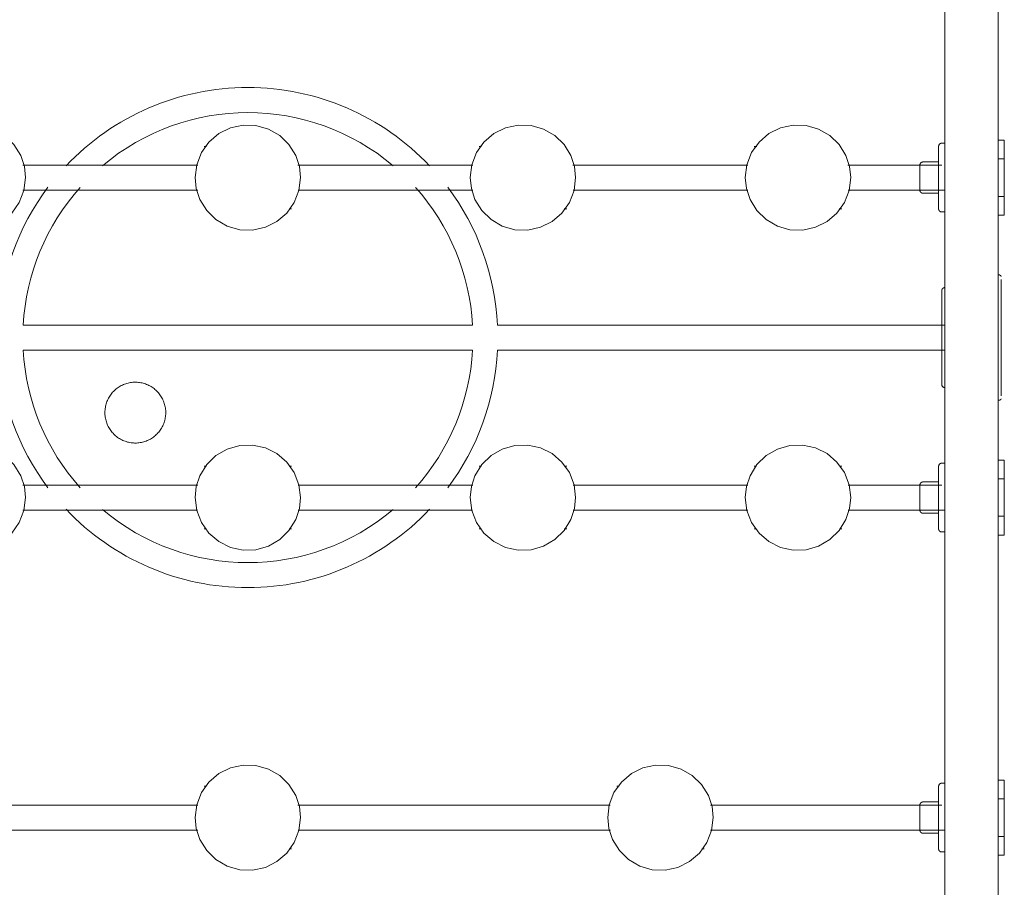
# Model space of a CAD drawing. Header units: inches. Extents: x -1 to 4727, y -3 to 1727.
# Tile 80 of 163: x 2728 to 2748, y 1392 to 1409. Entities that reach past the tile are written whole.
import ezdxf

# ---------------------------------------------------------------- set-up
doc = ezdxf.new("R2010")
doc.units = ezdxf.units.IN
doc.header["$LTSCALE"] = 42
doc.header["$MEASUREMENT"] = 0
doc.layers.get('0').update_dxf_attribs({"linetype": 'CONTINUOUS'})
doc.layers.add('I-FURN', color=8, linetype='CONTINUOUS')

# ---------------------------------------------------------------- blocks, each defined once
blk = doc.blocks.new('Game - Foosball Table - Default-3751008-FURNITURE PLAN - FLOOR 09 - EAST')
at = {"lineweight": 9}
for p, q in [((25.022, 15), (-25.022, 15)), ((-3.949, 15.125), (-3.574, 15.125)), ((-3.949, 15.125), (-3.949, 15)), ((-3.574, 15.125), (-2.824, 15.125)), ((-3.574, 15.125), (-3.574, 15)), ((-2.824, 15.125), (-2.449, 15.125)), ((-2.824, 15), (-2.824, 15.125)), ((-2.449, 15.125), (-2.449, 15)), ((0, 15.062), (-1.164, 15.062)), ((-1.164, 15.062), (0, 15.062)), ((0, 15.062), (1.164, 15.062)), ((1.164, 15.062), (0, 15.062)), ((2.449, 15.125), (2.824, 15.125)), ((2.449, 15.125), (2.449, 15)), ((2.824, 15.125), (3.574, 15.125)), ((2.824, 15.125), (2.824, 15)), ((3.574, 15.125), (3.949, 15.125)), ((3.574, 15), (3.574, 15.125)), ((3.949, 15.125), (3.949, 15)), ((8.848, 15.125), (9.223, 15.125)), ((8.848, 15.125), (8.848, 15)), ((9.223, 15.125), (9.973, 15.125)), ((9.223, 15.125), (9.223, 15)), ((9.973, 15.125), (10.348, 15.125)), ((9.973, 15), (9.973, 15.125)), ((10.348, 15.125), (10.348, 15)), ((-24.937, 13.937), (24.937, 13.937)), ((-3.887, 13.937), (-3.887, 13.875)), ((-3.512, 13.813), (-3.512, 13.5)), ((-3.199, 13.813), (-3.47, 13.813)), ((-3.449, 13.875), (-3.449, 12)), ((-2.929, 13.813), (-3.199, 13.813)), ((-2.949, 12.003), (-2.949, 13.937)), ((-2.887, 13.5), (-2.887, 13.813)), ((-2.512, 13.875), (-2.512, 13.937)), ((-0.25, 4.994), (-0.25, 13.923)), ((-0.25, 13.923), (-0.25, 4.994)), ((0.25, 13.923), (0.25, 4.994)), ((0.25, 4.994), (0.25, 13.923)), ((2.512, 13.937), (2.512, 13.875)), ((2.887, 13.813), (2.887, 13.5)), ((3.199, 13.813), (2.929, 13.813)), ((2.949, 13.875), (2.949, 12.005)), ((3.47, 13.813), (3.199, 13.813)), ((3.449, 12.003), (3.449, 13.937)), ((3.512, 13.5), (3.512, 13.813)), ((3.887, 13.875), (3.887, 13.937)), ((8.911, 13.937), (8.911, 13.875)), ((9.286, 13.813), (9.286, 13.5)), ((9.598, 13.813), (9.328, 13.813)), ((9.348, 13.875), (9.348, 9.25)), ((9.869, 13.813), (9.598, 13.813)), ((9.848, 9.253), (9.848, 13.937)), ((9.911, 13.5), (9.911, 13.813)), ((10.286, 13.875), (10.286, 13.937)), ((-3.794, 11.875), (-3.794, 11.875)), ((-2.605, 11.875), (-2.605, 11.875)), ((-2.574, 11.825), (-2.574, 11.875)), ((2.574, 11.875), (2.574, 11.827)), ((2.613, 11.875), (2.613, 11.875)), ((3.792, 11.875), (3.792, 11.875)), ((3.824, 11.827), (3.824, 11.875)), ((-3.824, 10.175), (-3.824, 10.125)), ((-3.794, 10.125), (-3.794, 10.125)), ((-2.605, 10.125), (-2.605, 10.125)), ((2.574, 10.173), (2.574, 10.125)), ((2.607, 10.125), (2.607, 10.125)), ((3.786, 10.125), (3.786, 10.125)), ((3.824, 10.125), (3.824, 10.173)), ((-3.449, 9.997), (-3.449, 6.5)), ((-2.949, 6.503), (-2.949, 10)), ((2.949, 9.997), (2.949, 6.505)), ((3.449, 6.503), (3.449, 9.995)), ((9.004, 9.125), (9.004, 9.125)), ((10.193, 9.125), (10.193, 9.125)), ((10.223, 9.075), (10.223, 9.125)), ((8.973, 7.425), (8.973, 7.375)), ((9.004, 7.375), (9.004, 7.375)), ((10.192, 7.375), (10.192, 7.375)), ((9.348, 7.247), (9.348, 1)), ((9.848, 1.003), (9.848, 7.25)), ((-3.794, 6.375), (-3.794, 6.375)), ((-2.605, 6.375), (-2.605, 6.375)), ((-2.574, 6.325), (-2.574, 6.375)), ((2.574, 6.375), (2.574, 6.327)), ((2.613, 6.375), (2.613, 6.375)), ((3.792, 6.375), (3.792, 6.375)), ((3.824, 6.327), (3.824, 6.375)), ((-3.824, 4.675), (-3.824, 4.625)), ((-3.794, 4.625), (-3.794, 4.625)), ((-2.605, 4.625), (-2.605, 4.625)), ((2.574, 4.673), (2.574, 4.625)), ((2.607, 4.625), (2.607, 4.625)), ((3.786, 4.625), (3.786, 4.625)), ((3.824, 4.625), (3.824, 4.673)), ((-3.449, 4.497), (-3.449, 1)), ((-2.949, 1.003), (-2.949, 4.5)), ((-0.25, -4.493), (-0.25, 4.493)), ((-0.25, 4.493), (-0.25, -4.493)), ((0.25, 4.493), (0.25, -4.493)), ((0.25, -4.493), (0.25, 4.493)), ((2.949, 4.497), (2.949, 1.005)), ((3.449, 1.003), (3.449, 4.495)), ((-3.794, 0.875), (-3.794, 0.875)), ((-2.605, 0.875), (-2.605, 0.875)), ((-2.574, 0.825), (-2.574, 0.875)), ((2.574, 0.875), (2.574, 0.827)), ((2.613, 0.875), (2.613, 0.875)), ((3.792, 0.875), (3.792, 0.875)), ((3.824, 0.827), (3.824, 0.875)), ((9.004, 0.875), (9.004, 0.875)), ((10.193, 0.875), (10.193, 0.875)), ((10.223, 0.825), (10.223, 0.875)), ((-3.824, -0.825), (-3.824, -0.875)), ((-3.794, -0.875), (-3.794, -0.875)), ((-2.605, -0.875), (-2.605, -0.875)), ((2.574, -0.827), (2.574, -0.875)), ((2.607, -0.875), (2.607, -0.875)), ((3.786, -0.875), (3.786, -0.875)), ((3.824, -0.875), (3.824, -0.827)), ((8.973, -0.825), (8.973, -0.875)), ((9.004, -0.875), (9.004, -0.875)), ((10.192, -0.875), (10.192, -0.875)), ((-3.449, -1.003), (-3.449, -4.5)), ((-2.949, -4.497), (-2.949, -1)), ((2.949, -1.003), (2.949, -4.5)), ((3.449, -4.497), (3.449, -1.005)), ((9.348, -1.003), (9.348, -7.245)), ((9.848, -7.247), (9.848, -1))]:
    blk.add_line(p, q, dxfattribs=at)
at = {"lineweight": 9, "flags": 128}
for points in [[(-1.25, 15), (-1.251, 15.002), (-1.251, 15.004), (-1.252, 15.005), (-1.252, 15.007), (-1.253, 15.009), (-1.253, 15.011), (-1.253, 15.013), (-1.253, 15.015), (-1.254, 15.017), (-1.254, 15.019), (-1.253, 15.021), (-1.253, 15.023), (-1.253, 15.024), (-1.253, 15.026), (-1.252, 15.028), (-1.252, 15.03), (-1.252, 15.032), (-1.251, 15.034), (-1.25, 15.036), (-1.25, 15.037), (-1.249, 15.039), (-1.248, 15.041), (-1.247, 15.042), (-1.246, 15.044), (-1.245, 15.046), (-1.244, 15.047), (-1.243, 15.049), (-1.241, 15.05), (-1.24, 15.052), (-1.239, 15.053), (-1.237, 15.054), (-1.236, 15.055), (-1.234, 15.057), (-1.233, 15.058), (-1.231, 15.059), (-1.229, 15.06), (-1.228, 15.061), (-1.226, 15.062), (-1.224, 15.062), (-1.224, 15.062)], [(1.224, 15.062), (1.226, 15.062), (1.227, 15.061), (1.229, 15.06), (1.231, 15.059), (1.232, 15.058), (1.234, 15.057), (1.235, 15.056), (1.237, 15.055), (1.238, 15.053), (1.24, 15.052), (1.241, 15.051), (1.242, 15.049), (1.243, 15.048), (1.245, 15.046), (1.246, 15.045), (1.247, 15.043), (1.248, 15.041), (1.249, 15.04), (1.249, 15.038), (1.25, 15.036), (1.251, 15.034), (1.251, 15.032), (1.252, 15.031), (1.252, 15.029), (1.253, 15.027), (1.253, 15.025), (1.253, 15.023), (1.253, 15.021), (1.254, 15.019), (1.254, 15.017), (1.253, 15.015), (1.253, 15.013), (1.253, 15.012), (1.253, 15.01), (1.252, 15.008), (1.252, 15.006), (1.251, 15.004), (1.251, 15.002), (1.25, 15), (1.25, 15)], [(-3.824, 13.813), (-3.827, 13.813), (-3.829, 13.813), (-3.832, 13.813), (-3.834, 13.813), (-3.837, 13.814), (-3.839, 13.814), (-3.842, 13.815), (-3.844, 13.816), (-3.846, 13.817), (-3.849, 13.817), (-3.851, 13.818), (-3.853, 13.82), (-3.855, 13.821), (-3.858, 13.822), (-3.86, 13.823), (-3.862, 13.825), (-3.864, 13.826), (-3.866, 13.828), (-3.867, 13.83), (-3.869, 13.831), (-3.871, 13.833), (-3.873, 13.835), (-3.874, 13.837), (-3.876, 13.839), (-3.877, 13.841), (-3.878, 13.843), (-3.88, 13.846), (-3.881, 13.848), (-3.882, 13.85), (-3.883, 13.852), (-3.884, 13.855), (-3.884, 13.857), (-3.885, 13.859), (-3.886, 13.862), (-3.886, 13.864), (-3.886, 13.867), (-3.887, 13.869), (-3.887, 13.872), (-3.887, 13.874), (-3.887, 13.875)], [(-3.466, 13.813), (-3.488, 13.813), (-3.51, 13.813), (-3.531, 13.813), (-3.552, 13.813), (-3.573, 13.813), (-3.592, 13.813), (-3.612, 13.813), (-3.63, 13.813), (-3.648, 13.813), (-3.665, 13.813), (-3.681, 13.813), (-3.697, 13.813), (-3.711, 13.813), (-3.725, 13.813), (-3.738, 13.813), (-3.751, 13.813), (-3.762, 13.813), (-3.772, 13.813), (-3.782, 13.813), (-3.791, 13.813), (-3.798, 13.813), (-3.805, 13.813), (-3.811, 13.813), (-3.815, 13.813), (-3.819, 13.813), (-3.822, 13.813), (-3.824, 13.813), (-3.824, 13.813)], [(-3.824, 13.813), (-3.824, 13.813), (-3.822, 13.813), (-3.82, 13.813), (-3.816, 13.813), (-3.812, 13.813), (-3.806, 13.813), (-3.8, 13.813), (-3.793, 13.813), (-3.784, 13.813), (-3.775, 13.813), (-3.765, 13.813), (-3.754, 13.813), (-3.742, 13.813), (-3.729, 13.813), (-3.715, 13.813), (-3.701, 13.813), (-3.685, 13.813), (-3.669, 13.813), (-3.652, 13.813), (-3.635, 13.813), (-3.617, 13.813), (-3.598, 13.813), (-3.578, 13.813), (-3.558, 13.813), (-3.537, 13.813), (-3.516, 13.813), (-3.494, 13.813), (-3.472, 13.813), (-3.449, 13.813), (-3.426, 13.813), (-3.402, 13.813), (-3.379, 13.813), (-3.355, 13.813), (-3.33, 13.813), (-3.306, 13.813), (-3.281, 13.813), (-3.256, 13.813), (-3.231, 13.813), (-3.206, 13.813), (-3.199, 13.813)], [(-3.199, 13.813), (-3.174, 13.813), (-3.149, 13.813), (-3.125, 13.813), (-3.1, 13.813), (-3.075, 13.813), (-3.051, 13.813), (-3.027, 13.813), (-3.003, 13.813), (-2.979, 13.813), (-2.956, 13.813), (-2.933, 13.813), (-2.911, 13.813), (-2.889, 13.813), (-2.867, 13.813), (-2.847, 13.813), (-2.826, 13.813), (-2.806, 13.813), (-2.787, 13.813), (-2.769, 13.813), (-2.751, 13.813), (-2.734, 13.813), (-2.718, 13.813), (-2.702, 13.813), (-2.687, 13.813), (-2.673, 13.813), (-2.66, 13.813), (-2.648, 13.813), (-2.637, 13.813), (-2.626, 13.813), (-2.617, 13.813), (-2.608, 13.813), (-2.601, 13.813), (-2.594, 13.813), (-2.588, 13.813), (-2.583, 13.813), (-2.58, 13.813), (-2.577, 13.813), (-2.575, 13.813), (-2.574, 13.813)], [(-2.574, 13.813), (-2.575, 13.813), (-2.576, 13.813), (-2.579, 13.813), (-2.582, 13.813), (-2.587, 13.813), (-2.592, 13.813), (-2.599, 13.813), (-2.606, 13.813), (-2.614, 13.813), (-2.624, 13.813), (-2.634, 13.813), (-2.645, 13.813), (-2.657, 13.813), (-2.67, 13.813), (-2.684, 13.813), (-2.698, 13.813), (-2.713, 13.813), (-2.73, 13.813), (-2.746, 13.813), (-2.764, 13.813), (-2.782, 13.813), (-2.801, 13.813), (-2.821, 13.813), (-2.841, 13.813), (-2.862, 13.813), (-2.883, 13.813), (-2.905, 13.813), (-2.927, 13.813)], [(-2.512, 13.875), (-2.512, 13.873), (-2.512, 13.87), (-2.512, 13.868), (-2.513, 13.865), (-2.513, 13.863), (-2.514, 13.86), (-2.514, 13.858), (-2.515, 13.855), (-2.516, 13.853), (-2.517, 13.851), (-2.518, 13.848), (-2.519, 13.846), (-2.52, 13.844), (-2.521, 13.842), (-2.523, 13.84), (-2.524, 13.838), (-2.526, 13.836), (-2.527, 13.834), (-2.529, 13.832), (-2.531, 13.83), (-2.533, 13.828), (-2.535, 13.827), (-2.537, 13.825), (-2.539, 13.824), (-2.541, 13.822), (-2.543, 13.821), (-2.545, 13.82), (-2.547, 13.819), (-2.549, 13.818), (-2.552, 13.817), (-2.554, 13.816), (-2.556, 13.815), (-2.559, 13.814), (-2.561, 13.814), (-2.564, 13.813), (-2.566, 13.813), (-2.569, 13.813), (-2.571, 13.813), (-2.574, 13.813), (-2.574, 13.813)], [(-0.938, 13.875), (-0.94, 13.875), (-0.942, 13.875), (-0.945, 13.875), (-0.947, 13.876), (-0.95, 13.876), (-0.952, 13.877), (-0.955, 13.877), (-0.957, 13.878), (-0.96, 13.879), (-0.962, 13.88), (-0.964, 13.881), (-0.966, 13.882), (-0.969, 13.883), (-0.971, 13.885), (-0.973, 13.886), (-0.975, 13.887), (-0.977, 13.889), (-0.979, 13.891), (-0.981, 13.892), (-0.982, 13.894), (-0.984, 13.896), (-0.986, 13.898), (-0.987, 13.9), (-0.989, 13.902), (-0.99, 13.904), (-0.991, 13.906), (-0.993, 13.908), (-0.994, 13.91), (-0.995, 13.913), (-0.996, 13.915), (-0.997, 13.917), (-0.997, 13.92), (-0.998, 13.922), (-0.999, 13.924), (-0.999, 13.927), (-0.999, 13.929), (-1, 13.932), (-1, 13.934), (-1, 13.937), (-1, 13.937)], [(-0.938, 13.875), (-0.937, 13.875), (-0.935, 13.875), (-0.931, 13.875), (-0.926, 13.875), (-0.919, 13.875), (-0.911, 13.875), (-0.901, 13.875), (-0.89, 13.875), (-0.877, 13.875), (-0.863, 13.875), (-0.848, 13.875), (-0.832, 13.875), (-0.814, 13.875), (-0.794, 13.875), (-0.774, 13.875), (-0.752, 13.875), (-0.729, 13.875), (-0.705, 13.875), (-0.68, 13.875), (-0.653, 13.875), (-0.626, 13.875), (-0.597, 13.875), (-0.568, 13.875), (-0.538, 13.875), (-0.507, 13.875), (-0.475, 13.875), (-0.442, 13.875), (-0.408, 13.875), (-0.374, 13.875), (-0.34, 13.875), (-0.304, 13.875), (-0.269, 13.875), (-0.233, 13.875), (-0.196, 13.875), (-0.159, 13.875), (-0.122, 13.875), (-0.085, 13.875), (-0.048, 13.875), (-0.01, 13.875), (0, 13.875)], [(0, 13.875), (-0.037, 13.875), (-0.075, 13.875), (-0.112, 13.875), (-0.149, 13.875), (-0.186, 13.875), (-0.223, 13.875), (-0.259, 13.875), (-0.295, 13.875), (-0.33, 13.875), (-0.365, 13.875), (-0.399, 13.875), (-0.433, 13.875), (-0.466, 13.875), (-0.498, 13.875), (-0.529, 13.875), (-0.56, 13.875), (-0.589, 13.875), (-0.618, 13.875), (-0.646, 13.875), (-0.673, 13.875), (-0.698, 13.875), (-0.723, 13.875), (-0.746, 13.875), (-0.768, 13.875), (-0.789, 13.875), (-0.809, 13.875), (-0.827, 13.875), (-0.844, 13.875), (-0.86, 13.875), (-0.874, 13.875), (-0.887, 13.875), (-0.898, 13.875), (-0.908, 13.875), (-0.917, 13.875), (-0.924, 13.875), (-0.929, 13.875), (-0.934, 13.875), (-0.936, 13.875), (-0.937, 13.875)], [(0, 13.875), (0.037, 13.875), (0.075, 13.875), (0.112, 13.875), (0.149, 13.875), (0.186, 13.875), (0.223, 13.875), (0.259, 13.875), (0.295, 13.875), (0.33, 13.875), (0.365, 13.875), (0.399, 13.875), (0.433, 13.875), (0.466, 13.875), (0.498, 13.875), (0.529, 13.875), (0.56, 13.875), (0.589, 13.875), (0.618, 13.875), (0.646, 13.875), (0.673, 13.875), (0.698, 13.875), (0.723, 13.875), (0.746, 13.875), (0.768, 13.875), (0.789, 13.875), (0.809, 13.875), (0.827, 13.875), (0.844, 13.875), (0.86, 13.875), (0.874, 13.875), (0.887, 13.875), (0.898, 13.875), (0.908, 13.875), (0.917, 13.875), (0.924, 13.875), (0.929, 13.875), (0.934, 13.875), (0.936, 13.875), (0.937, 13.875)], [(0.937, 13.875), (0.937, 13.875), (0.935, 13.875), (0.931, 13.875), (0.926, 13.875), (0.919, 13.875), (0.911, 13.875), (0.901, 13.875), (0.89, 13.875), (0.877, 13.875), (0.863, 13.875), (0.848, 13.875), (0.832, 13.875), (0.814, 13.875), (0.794, 13.875), (0.774, 13.875), (0.752, 13.875), (0.729, 13.875), (0.705, 13.875), (0.68, 13.875), (0.653, 13.875), (0.626, 13.875), (0.597, 13.875), (0.568, 13.875), (0.538, 13.875), (0.507, 13.875), (0.475, 13.875), (0.442, 13.875), (0.408, 13.875), (0.374, 13.875), (0.34, 13.875), (0.304, 13.875), (0.269, 13.875), (0.233, 13.875), (0.196, 13.875), (0.159, 13.875), (0.122, 13.875), (0.085, 13.875), (0.048, 13.875), (0.01, 13.875), (0, 13.875)], [(1, 13.937), (1, 13.935), (1, 13.933), (1, 13.93), (0.999, 13.928), (0.999, 13.925), (0.998, 13.923), (0.998, 13.92), (0.997, 13.918), (0.996, 13.915), (0.995, 13.913), (0.994, 13.911), (0.993, 13.909), (0.992, 13.906), (0.99, 13.904), (0.989, 13.902), (0.988, 13.9), (0.986, 13.898), (0.984, 13.896), (0.983, 13.894), (0.981, 13.893), (0.979, 13.891), (0.977, 13.889), (0.975, 13.888), (0.973, 13.886), (0.971, 13.885), (0.969, 13.884), (0.967, 13.882), (0.965, 13.881), (0.962, 13.88), (0.96, 13.879), (0.958, 13.878), (0.955, 13.878), (0.953, 13.877), (0.951, 13.876), (0.948, 13.876), (0.946, 13.876), (0.943, 13.875), (0.941, 13.875), (0.938, 13.875), (0.937, 13.875)], [(2.574, 13.813), (2.572, 13.813), (2.569, 13.813), (2.567, 13.813), (2.564, 13.813), (2.562, 13.814), (2.56, 13.814), (2.557, 13.815), (2.555, 13.816), (2.552, 13.817), (2.55, 13.817), (2.548, 13.818), (2.546, 13.82), (2.543, 13.821), (2.541, 13.822), (2.539, 13.823), (2.537, 13.825), (2.535, 13.826), (2.533, 13.828), (2.531, 13.83), (2.53, 13.831), (2.528, 13.833), (2.526, 13.835), (2.525, 13.837), (2.523, 13.839), (2.522, 13.841), (2.521, 13.843), (2.519, 13.846), (2.518, 13.848), (2.517, 13.85), (2.516, 13.852), (2.515, 13.855), (2.515, 13.857), (2.514, 13.859), (2.513, 13.862), (2.513, 13.864), (2.512, 13.867), (2.512, 13.869), (2.512, 13.872), (2.512, 13.874), (2.512, 13.875)], [(2.933, 13.813), (2.911, 13.813), (2.889, 13.813), (2.867, 13.813), (2.847, 13.813), (2.826, 13.813), (2.806, 13.813), (2.787, 13.813), (2.769, 13.813), (2.751, 13.813), (2.734, 13.813), (2.718, 13.813), (2.702, 13.813), (2.687, 13.813), (2.673, 13.813), (2.66, 13.813), (2.648, 13.813), (2.637, 13.813), (2.626, 13.813), (2.617, 13.813), (2.608, 13.813), (2.601, 13.813), (2.594, 13.813), (2.588, 13.813), (2.583, 13.813), (2.58, 13.813), (2.577, 13.813), (2.575, 13.813), (2.574, 13.813)], [(2.574, 13.813), (2.575, 13.813), (2.576, 13.813), (2.579, 13.813), (2.582, 13.813), (2.587, 13.813), (2.592, 13.813), (2.599, 13.813), (2.606, 13.813), (2.614, 13.813), (2.624, 13.813), (2.634, 13.813), (2.645, 13.813), (2.657, 13.813), (2.67, 13.813), (2.684, 13.813), (2.698, 13.813), (2.713, 13.813), (2.73, 13.813), (2.746, 13.813), (2.764, 13.813), (2.782, 13.813), (2.801, 13.813), (2.821, 13.813), (2.841, 13.813), (2.862, 13.813), (2.883, 13.813), (2.905, 13.813), (2.927, 13.813), (2.95, 13.813), (2.973, 13.813), (2.996, 13.813), (3.02, 13.813), (3.044, 13.813), (3.069, 13.813), (3.093, 13.813), (3.118, 13.813), (3.143, 13.813), (3.168, 13.813), (3.193, 13.813), (3.199, 13.813)], [(3.199, 13.813), (3.224, 13.813), (3.249, 13.813), (3.274, 13.813), (3.299, 13.813), (3.324, 13.813), (3.348, 13.813), (3.372, 13.813), (3.396, 13.813), (3.42, 13.813), (3.443, 13.813), (3.466, 13.813), (3.488, 13.813), (3.51, 13.813), (3.531, 13.813), (3.552, 13.813), (3.573, 13.813), (3.592, 13.813), (3.612, 13.813), (3.63, 13.813), (3.648, 13.813), (3.665, 13.813), (3.681, 13.813), (3.697, 13.813), (3.711, 13.813), (3.725, 13.813), (3.738, 13.813), (3.751, 13.813), (3.762, 13.813), (3.772, 13.813), (3.782, 13.813), (3.791, 13.813), (3.798, 13.813), (3.805, 13.813), (3.811, 13.813), (3.815, 13.813), (3.819, 13.813), (3.822, 13.813), (3.824, 13.813), (3.824, 13.813)], [(3.824, 13.813), (3.824, 13.813), (3.822, 13.813), (3.82, 13.813), (3.816, 13.813), (3.812, 13.813), (3.806, 13.813), (3.8, 13.813), (3.793, 13.813), (3.784, 13.813), (3.775, 13.813), (3.765, 13.813), (3.754, 13.813), (3.742, 13.813), (3.729, 13.813), (3.715, 13.813), (3.701, 13.813), (3.685, 13.813), (3.669, 13.813), (3.652, 13.813), (3.635, 13.813), (3.617, 13.813), (3.598, 13.813), (3.578, 13.813), (3.558, 13.813), (3.537, 13.813), (3.516, 13.813), (3.494, 13.813), (3.472, 13.813)], [(3.887, 13.875), (3.887, 13.873), (3.887, 13.87), (3.886, 13.868), (3.886, 13.865), (3.886, 13.863), (3.885, 13.86), (3.884, 13.858), (3.884, 13.855), (3.883, 13.853), (3.882, 13.851), (3.881, 13.848), (3.88, 13.846), (3.879, 13.844), (3.877, 13.842), (3.876, 13.84), (3.875, 13.838), (3.873, 13.836), (3.871, 13.834), (3.87, 13.832), (3.868, 13.83), (3.866, 13.828), (3.864, 13.827), (3.862, 13.825), (3.86, 13.824), (3.858, 13.822), (3.856, 13.821), (3.854, 13.82), (3.852, 13.819), (3.849, 13.818), (3.847, 13.817), (3.845, 13.816), (3.842, 13.815), (3.84, 13.814), (3.837, 13.814), (3.835, 13.813), (3.833, 13.813), (3.83, 13.813), (3.828, 13.813), (3.825, 13.813), (3.824, 13.813)], [(8.973, 13.813), (8.971, 13.813), (8.968, 13.813), (8.966, 13.813), (8.963, 13.813), (8.961, 13.814), (8.958, 13.814), (8.956, 13.815), (8.954, 13.816), (8.951, 13.817), (8.949, 13.817), (8.947, 13.818), (8.944, 13.82), (8.942, 13.821), (8.94, 13.822), (8.938, 13.823), (8.936, 13.825), (8.934, 13.826), (8.932, 13.828), (8.93, 13.83), (8.928, 13.831), (8.927, 13.833), (8.925, 13.835), (8.923, 13.837), (8.922, 13.839), (8.921, 13.841), (8.919, 13.843), (8.918, 13.846), (8.917, 13.848), (8.916, 13.85), (8.915, 13.852), (8.914, 13.855), (8.913, 13.857), (8.913, 13.859), (8.912, 13.862), (8.912, 13.864), (8.911, 13.867), (8.911, 13.869), (8.911, 13.872), (8.911, 13.874), (8.911, 13.875)], [(9.332, 13.813), (9.31, 13.813), (9.288, 13.813), (9.266, 13.813), (9.245, 13.813), (9.225, 13.813), (9.205, 13.813), (9.186, 13.813), (9.168, 13.813), (9.15, 13.813), (9.133, 13.813), (9.117, 13.813), (9.101, 13.813), (9.086, 13.813), (9.072, 13.813), (9.059, 13.813), (9.047, 13.813), (9.036, 13.813), (9.025, 13.813), (9.016, 13.813), (9.007, 13.813), (8.999, 13.813), (8.993, 13.813), (8.987, 13.813), (8.982, 13.813), (8.979, 13.813), (8.976, 13.813), (8.974, 13.813), (8.973, 13.813)], [(8.973, 13.813), (8.974, 13.813), (8.975, 13.813), (8.978, 13.813), (8.981, 13.813), (8.986, 13.813), (8.991, 13.813), (8.998, 13.813), (9.005, 13.813), (9.013, 13.813), (9.023, 13.813), (9.033, 13.813), (9.044, 13.813), (9.056, 13.813), (9.069, 13.813), (9.082, 13.813), (9.097, 13.813), (9.112, 13.813), (9.128, 13.813), (9.145, 13.813), (9.163, 13.813), (9.181, 13.813), (9.2, 13.813), (9.22, 13.813), (9.24, 13.813), (9.261, 13.813), (9.282, 13.813), (9.304, 13.813), (9.326, 13.813), (9.349, 13.813), (9.372, 13.813), (9.395, 13.813), (9.419, 13.813), (9.443, 13.813), (9.467, 13.813), (9.492, 13.813), (9.517, 13.813), (9.542, 13.813), (9.566, 13.813), (9.591, 13.813), (9.598, 13.813)], [(9.598, 13.813), (9.623, 13.813), (9.648, 13.813), (9.673, 13.813), (9.698, 13.813), (9.722, 13.813), (9.747, 13.813), (9.771, 13.813), (9.795, 13.813), (9.818, 13.813), (9.842, 13.813), (9.864, 13.813), (9.887, 13.813), (9.909, 13.813), (9.93, 13.813), (9.951, 13.813), (9.971, 13.813), (9.991, 13.813), (10.01, 13.813), (10.029, 13.813), (10.047, 13.813), (10.064, 13.813), (10.08, 13.813), (10.095, 13.813), (10.11, 13.813), (10.124, 13.813), (10.137, 13.813), (10.149, 13.813), (10.161, 13.813), (10.171, 13.813), (10.181, 13.813), (10.189, 13.813), (10.197, 13.813), (10.204, 13.813), (10.209, 13.813), (10.214, 13.813), (10.218, 13.813), (10.221, 13.813), (10.222, 13.813), (10.223, 13.813)], [(10.223, 13.813), (10.223, 13.813), (10.221, 13.813), (10.219, 13.813), (10.215, 13.813), (10.211, 13.813), (10.205, 13.813), (10.199, 13.813), (10.191, 13.813), (10.183, 13.813), (10.174, 13.813), (10.164, 13.813), (10.153, 13.813), (10.141, 13.813), (10.128, 13.813), (10.114, 13.813), (10.1, 13.813), (10.084, 13.813), (10.068, 13.813), (10.051, 13.813), (10.034, 13.813), (10.015, 13.813), (9.996, 13.813), (9.977, 13.813), (9.957, 13.813), (9.936, 13.813), (9.915, 13.813), (9.893, 13.813), (9.871, 13.813)], [(10.286, 13.875), (10.286, 13.873), (10.286, 13.87), (10.285, 13.868), (10.285, 13.865), (10.284, 13.863), (10.284, 13.86), (10.283, 13.858), (10.283, 13.855), (10.282, 13.853), (10.281, 13.851), (10.28, 13.848), (10.279, 13.846), (10.277, 13.844), (10.276, 13.842), (10.275, 13.84), (10.273, 13.838), (10.272, 13.836), (10.27, 13.834), (10.269, 13.832), (10.267, 13.83), (10.265, 13.828), (10.263, 13.827), (10.261, 13.825), (10.259, 13.824), (10.257, 13.822), (10.255, 13.821), (10.253, 13.82), (10.25, 13.819), (10.248, 13.818), (10.246, 13.817), (10.244, 13.816), (10.241, 13.815), (10.239, 13.814), (10.236, 13.814), (10.234, 13.813), (10.231, 13.813), (10.229, 13.813), (10.226, 13.813), (10.224, 13.813), (10.223, 13.813)], [(-3.449, 13.438), (-3.452, 13.438), (-3.454, 13.438), (-3.457, 13.438), (-3.459, 13.438), (-3.462, 13.439), (-3.464, 13.439), (-3.467, 13.44), (-3.469, 13.441), (-3.471, 13.442), (-3.474, 13.442), (-3.476, 13.443), (-3.478, 13.445), (-3.48, 13.446), (-3.483, 13.447), (-3.485, 13.448), (-3.487, 13.45), (-3.489, 13.451), (-3.491, 13.453), (-3.492, 13.455), (-3.494, 13.456), (-3.496, 13.458), (-3.498, 13.46), (-3.499, 13.462), (-3.501, 13.464), (-3.502, 13.466), (-3.503, 13.468), (-3.505, 13.471), (-3.506, 13.473), (-3.507, 13.475), (-3.508, 13.477), (-3.509, 13.48), (-3.509, 13.482), (-3.51, 13.484), (-3.511, 13.487), (-3.511, 13.489), (-3.511, 13.492), (-3.512, 13.494), (-3.512, 13.497), (-3.512, 13.499), (-3.512, 13.5)], [(-3.364, 13.438), (-3.372, 13.438), (-3.379, 13.438), (-3.386, 13.438), (-3.392, 13.438), (-3.398, 13.438), (-3.404, 13.438), (-3.41, 13.438), (-3.415, 13.438), (-3.42, 13.438), (-3.424, 13.438), (-3.429, 13.438), (-3.432, 13.438), (-3.436, 13.438), (-3.439, 13.438), (-3.442, 13.438), (-3.444, 13.438), (-3.446, 13.438), (-3.447, 13.438), (-3.448, 13.438), (-3.449, 13.438), (-3.449, 13.438)], [(-3.449, 13.438), (-3.449, 13.438), (-3.449, 13.438), (-3.448, 13.438), (-3.446, 13.438), (-3.444, 13.438), (-3.442, 13.438), (-3.44, 13.438), (-3.437, 13.438), (-3.433, 13.438), (-3.43, 13.438), (-3.426, 13.438), (-3.421, 13.438), (-3.416, 13.438), (-3.411, 13.438), (-3.406, 13.438), (-3.4, 13.438), (-3.394, 13.438), (-3.387, 13.438), (-3.381, 13.438), (-3.374, 13.438), (-3.366, 13.438), (-3.359, 13.438), (-3.351, 13.438), (-3.343, 13.438), (-3.334, 13.438), (-3.326, 13.438), (-3.317, 13.438), (-3.308, 13.438), (-3.299, 13.438), (-3.29, 13.438), (-3.281, 13.438), (-3.271, 13.438), (-3.261, 13.438), (-3.252, 13.438), (-3.242, 13.438), (-3.232, 13.438), (-3.222, 13.438), (-3.212, 13.438), (-3.202, 13.438), (-3.199, 13.438)], [(-3.199, 13.438), (-3.189, 13.438), (-3.179, 13.438), (-3.169, 13.438), (-3.16, 13.438), (-3.15, 13.438), (-3.14, 13.438), (-3.13, 13.438), (-3.121, 13.438), (-3.111, 13.438), (-3.102, 13.438), (-3.093, 13.438), (-3.084, 13.438), (-3.075, 13.438), (-3.067, 13.438), (-3.058, 13.438), (-3.05, 13.438), (-3.042, 13.438), (-3.035, 13.438), (-3.027, 13.438), (-3.02, 13.438), (-3.013, 13.438), (-3.007, 13.438), (-3.001, 13.438), (-2.995, 13.438), (-2.989, 13.438), (-2.984, 13.438), (-2.979, 13.438), (-2.974, 13.438), (-2.97, 13.438), (-2.966, 13.438), (-2.963, 13.438), (-2.96, 13.438), (-2.957, 13.438), (-2.955, 13.438), (-2.953, 13.438), (-2.952, 13.438), (-2.95, 13.438), (-2.95, 13.438), (-2.949, 13.438)], [(-2.949, 13.438), (-2.95, 13.438), (-2.95, 13.438), (-2.951, 13.438), (-2.953, 13.438), (-2.954, 13.438), (-2.957, 13.438), (-2.959, 13.438), (-2.962, 13.438), (-2.965, 13.438), (-2.969, 13.438), (-2.973, 13.438), (-2.978, 13.438), (-2.982, 13.438), (-2.988, 13.438), (-2.993, 13.438), (-2.999, 13.438), (-3.005, 13.438), (-3.011, 13.438), (-3.018, 13.438), (-3.025, 13.438), (-3.033, 13.438)], [(-2.887, 13.5), (-2.887, 13.498), (-2.887, 13.495), (-2.887, 13.493), (-2.888, 13.49), (-2.888, 13.488), (-2.889, 13.485), (-2.889, 13.483), (-2.89, 13.48), (-2.891, 13.478), (-2.892, 13.476), (-2.893, 13.473), (-2.894, 13.471), (-2.895, 13.469), (-2.896, 13.467), (-2.898, 13.465), (-2.899, 13.463), (-2.901, 13.461), (-2.902, 13.459), (-2.904, 13.457), (-2.906, 13.455), (-2.908, 13.453), (-2.91, 13.452), (-2.912, 13.45), (-2.914, 13.449), (-2.916, 13.447), (-2.918, 13.446), (-2.92, 13.445), (-2.922, 13.444), (-2.924, 13.443), (-2.927, 13.442), (-2.929, 13.441), (-2.931, 13.44), (-2.934, 13.439), (-2.936, 13.439), (-2.939, 13.438), (-2.941, 13.438), (-2.944, 13.438), (-2.946, 13.438), (-2.949, 13.438), (-2.949, 13.438)], [(2.949, 13.438), (2.947, 13.438), (2.944, 13.438), (2.942, 13.438), (2.939, 13.438), (2.937, 13.439), (2.935, 13.439), (2.932, 13.44), (2.93, 13.441), (2.927, 13.442), (2.925, 13.442), (2.923, 13.443), (2.921, 13.445), (2.918, 13.446), (2.916, 13.447), (2.914, 13.448), (2.912, 13.45), (2.91, 13.451), (2.908, 13.453), (2.906, 13.455), (2.905, 13.456), (2.903, 13.458), (2.901, 13.46), (2.9, 13.462), (2.898, 13.464), (2.897, 13.466), (2.896, 13.468), (2.894, 13.471), (2.893, 13.473), (2.892, 13.475), (2.891, 13.477), (2.89, 13.48), (2.89, 13.482), (2.889, 13.484), (2.888, 13.487), (2.888, 13.489), (2.887, 13.492), (2.887, 13.494), (2.887, 13.497), (2.887, 13.499), (2.887, 13.5)], [(3.035, 13.438), (3.027, 13.438), (3.02, 13.438), (3.013, 13.438), (3.007, 13.438), (3.001, 13.438), (2.995, 13.438), (2.989, 13.438), (2.984, 13.438), (2.979, 13.438), (2.974, 13.438), (2.97, 13.438), (2.966, 13.438), (2.963, 13.438), (2.96, 13.438), (2.957, 13.438), (2.955, 13.438), (2.953, 13.438), (2.952, 13.438), (2.95, 13.438), (2.95, 13.438), (2.949, 13.438)], [(2.949, 13.438), (2.95, 13.438), (2.95, 13.438), (2.951, 13.438), (2.953, 13.438), (2.954, 13.438), (2.957, 13.438), (2.959, 13.438), (2.962, 13.438), (2.965, 13.438), (2.969, 13.438), (2.973, 13.438), (2.978, 13.438), (2.982, 13.438), (2.988, 13.438), (2.993, 13.438), (2.999, 13.438), (3.005, 13.438), (3.011, 13.438), (3.018, 13.438), (3.025, 13.438), (3.033, 13.438), (3.04, 13.438), (3.048, 13.438), (3.056, 13.438), (3.064, 13.438), (3.073, 13.438), (3.082, 13.438), (3.09, 13.438), (3.1, 13.438), (3.109, 13.438), (3.118, 13.438), (3.128, 13.438), (3.137, 13.438), (3.147, 13.438), (3.157, 13.438), (3.167, 13.438), (3.177, 13.438), (3.187, 13.438), (3.197, 13.438), (3.199, 13.438)], [(3.199, 13.438), (3.209, 13.438), (3.219, 13.438), (3.229, 13.438), (3.239, 13.438), (3.249, 13.438), (3.259, 13.438), (3.268, 13.438), (3.278, 13.438), (3.287, 13.438), (3.297, 13.438), (3.306, 13.438), (3.315, 13.438), (3.324, 13.438), (3.332, 13.438), (3.341, 13.438), (3.349, 13.438), (3.357, 13.438), (3.364, 13.438), (3.372, 13.438), (3.379, 13.438), (3.386, 13.438), (3.392, 13.438), (3.398, 13.438), (3.404, 13.438), (3.41, 13.438), (3.415, 13.438), (3.42, 13.438), (3.424, 13.438), (3.429, 13.438), (3.432, 13.438), (3.436, 13.438), (3.439, 13.438), (3.442, 13.438), (3.444, 13.438), (3.446, 13.438), (3.447, 13.438), (3.448, 13.438), (3.449, 13.438), (3.449, 13.438)], [(3.449, 13.438), (3.449, 13.438), (3.449, 13.438), (3.448, 13.438), (3.446, 13.438), (3.444, 13.438), (3.442, 13.438), (3.44, 13.438), (3.437, 13.438), (3.433, 13.438), (3.43, 13.438), (3.426, 13.438), (3.421, 13.438), (3.416, 13.438), (3.411, 13.438), (3.406, 13.438), (3.4, 13.438), (3.394, 13.438), (3.387, 13.438), (3.381, 13.438), (3.374, 13.438), (3.366, 13.438)], [(3.512, 13.5), (3.512, 13.498), (3.512, 13.495), (3.511, 13.493), (3.511, 13.49), (3.511, 13.488), (3.51, 13.485), (3.509, 13.483), (3.509, 13.48), (3.508, 13.478), (3.507, 13.476), (3.506, 13.473), (3.505, 13.471), (3.504, 13.469), (3.502, 13.467), (3.501, 13.465), (3.5, 13.463), (3.498, 13.461), (3.496, 13.459), (3.495, 13.457), (3.493, 13.455), (3.491, 13.453), (3.489, 13.452), (3.487, 13.45), (3.485, 13.449), (3.483, 13.447), (3.481, 13.446), (3.479, 13.445), (3.477, 13.444), (3.474, 13.443), (3.472, 13.442), (3.47, 13.441), (3.467, 13.44), (3.465, 13.439), (3.462, 13.439), (3.46, 13.438), (3.458, 13.438), (3.455, 13.438), (3.453, 13.438), (3.45, 13.438), (3.449, 13.438)], [(9.348, 13.438), (9.346, 13.438), (9.343, 13.438), (9.341, 13.438), (9.338, 13.438), (9.336, 13.439), (9.333, 13.439), (9.331, 13.44), (9.329, 13.441), (9.326, 13.442), (9.324, 13.442), (9.322, 13.443), (9.319, 13.445), (9.317, 13.446), (9.315, 13.447), (9.313, 13.448), (9.311, 13.45), (9.309, 13.451), (9.307, 13.453), (9.305, 13.455), (9.303, 13.456), (9.302, 13.458), (9.3, 13.46), (9.298, 13.462), (9.297, 13.464), (9.296, 13.466), (9.294, 13.468), (9.293, 13.471), (9.292, 13.473), (9.291, 13.475), (9.29, 13.477), (9.289, 13.48), (9.288, 13.482), (9.288, 13.484), (9.287, 13.487), (9.287, 13.489), (9.286, 13.492), (9.286, 13.494), (9.286, 13.497), (9.286, 13.499), (9.286, 13.5)], [(9.433, 13.438), (9.426, 13.438), (9.419, 13.438), (9.412, 13.438), (9.406, 13.438), (9.399, 13.438), (9.393, 13.438), (9.388, 13.438), (9.383, 13.438), (9.378, 13.438), (9.373, 13.438), (9.369, 13.438), (9.365, 13.438), (9.362, 13.438), (9.359, 13.438), (9.356, 13.438), (9.354, 13.438), (9.352, 13.438), (9.35, 13.438), (9.349, 13.438), (9.349, 13.438), (9.348, 13.438)], [(9.348, 13.438), (9.348, 13.438), (9.349, 13.438), (9.35, 13.438), (9.351, 13.438), (9.353, 13.438), (9.355, 13.438), (9.358, 13.438), (9.361, 13.438), (9.364, 13.438), (9.368, 13.438), (9.372, 13.438), (9.376, 13.438), (9.381, 13.438), (9.386, 13.438), (9.392, 13.438), (9.398, 13.438), (9.404, 13.438), (9.41, 13.438), (9.417, 13.438), (9.424, 13.438), (9.431, 13.438), (9.439, 13.438), (9.447, 13.438), (9.455, 13.438), (9.463, 13.438), (9.472, 13.438), (9.48, 13.438), (9.489, 13.438), (9.498, 13.438), (9.508, 13.438), (9.517, 13.438), (9.527, 13.438), (9.536, 13.438), (9.546, 13.438), (9.556, 13.438), (9.566, 13.438), (9.576, 13.438), (9.586, 13.438), (9.596, 13.438), (9.598, 13.438)], [(9.598, 13.438), (9.608, 13.438), (9.618, 13.438), (9.628, 13.438), (9.638, 13.438), (9.648, 13.438), (9.658, 13.438), (9.667, 13.438), (9.677, 13.438), (9.686, 13.438), (9.696, 13.438), (9.705, 13.438), (9.714, 13.438), (9.722, 13.438), (9.731, 13.438), (9.739, 13.438), (9.748, 13.438), (9.755, 13.438), (9.763, 13.438), (9.77, 13.438), (9.778, 13.438), (9.784, 13.438), (9.791, 13.438), (9.797, 13.438), (9.803, 13.438), (9.809, 13.438), (9.814, 13.438), (9.819, 13.438), (9.823, 13.438), (9.827, 13.438), (9.831, 13.438), (9.835, 13.438), (9.838, 13.438), (9.84, 13.438), (9.843, 13.438), (9.845, 13.438), (9.846, 13.438), (9.847, 13.438), (9.848, 13.438), (9.848, 13.438)], [(9.848, 13.438), (9.848, 13.438), (9.847, 13.438), (9.846, 13.438), (9.845, 13.438), (9.843, 13.438), (9.841, 13.438), (9.838, 13.438), (9.836, 13.438), (9.832, 13.438), (9.828, 13.438), (9.824, 13.438), (9.82, 13.438), (9.815, 13.438), (9.81, 13.438), (9.805, 13.438), (9.799, 13.438), (9.793, 13.438), (9.786, 13.438), (9.779, 13.438), (9.772, 13.438), (9.765, 13.438)], [(9.911, 13.5), (9.911, 13.498), (9.911, 13.495), (9.91, 13.493), (9.91, 13.49), (9.909, 13.488), (9.909, 13.485), (9.908, 13.483), (9.908, 13.48), (9.907, 13.478), (9.906, 13.476), (9.905, 13.473), (9.904, 13.471), (9.902, 13.469), (9.901, 13.467), (9.9, 13.465), (9.898, 13.463), (9.897, 13.461), (9.895, 13.459), (9.894, 13.457), (9.892, 13.455), (9.89, 13.453), (9.888, 13.452), (9.886, 13.45), (9.884, 13.449), (9.882, 13.447), (9.88, 13.446), (9.878, 13.445), (9.875, 13.444), (9.873, 13.443), (9.871, 13.442), (9.869, 13.441), (9.866, 13.44), (9.864, 13.439), (9.861, 13.439), (9.859, 13.438), (9.856, 13.438), (9.854, 13.438), (9.851, 13.438), (9.849, 13.438), (9.848, 13.438)], [(-3.199, 9.946), (-3.457, 9.978), (-3.698, 10.071), (-3.91, 10.221), (-4.079, 10.418), (-4.194, 10.65), (-4.249, 10.904), (-4.241, 11.163), (-4.17, 11.412), (-4.04, 11.637), (-3.859, 11.822), (-3.638, 11.959), (-3.419, 12.031), (-3.199, 12.054)], [(-3.199, 12.054), (-2.942, 12.022), (-2.7, 11.929), (-2.489, 11.779), (-2.32, 11.582), (-2.205, 11.35), (-2.15, 11.096), (-2.158, 10.837), (-2.229, 10.588), (-2.359, 10.363), (-2.54, 10.178), (-2.761, 10.041), (-2.979, 9.969), (-3.199, 9.946)], [(3.199, 12.054), (2.942, 12.022), (2.7, 11.929), (2.489, 11.779), (2.32, 11.582), (2.205, 11.35), (2.15, 11.096), (2.158, 10.837), (2.229, 10.588), (2.359, 10.363), (2.54, 10.178), (2.761, 10.041), (2.979, 9.969), (3.199, 9.946)], [(3.199, 9.946), (3.457, 9.978), (3.698, 10.071), (3.91, 10.221), (4.079, 10.418), (4.194, 10.65), (4.249, 10.904), (4.241, 11.163), (4.17, 11.412), (4.04, 11.637), (3.859, 11.822), (3.638, 11.959), (3.419, 12.031), (3.199, 12.054)], [(9.598, 7.196), (9.341, 7.228), (9.099, 7.321), (8.888, 7.471), (8.719, 7.668), (8.604, 7.9), (8.548, 8.154), (8.557, 8.413), (8.628, 8.662), (8.758, 8.887), (8.939, 9.072), (9.159, 9.209), (9.378, 9.281), (9.598, 9.304)], [(9.598, 9.304), (9.856, 9.272), (10.097, 9.179), (10.309, 9.029), (10.477, 8.832), (10.593, 8.6), (10.648, 8.346), (10.64, 8.087), (10.569, 7.838), (10.439, 7.613), (10.258, 7.428), (10.037, 7.291), (9.818, 7.219), (9.598, 7.196)], [(-3.199, 4.446), (-3.457, 4.478), (-3.698, 4.571), (-3.91, 4.721), (-4.079, 4.918), (-4.194, 5.15), (-4.249, 5.404), (-4.241, 5.663), (-4.17, 5.912), (-4.04, 6.137), (-3.859, 6.322), (-3.638, 6.459), (-3.419, 6.531), (-3.199, 6.554)], [(-3.199, 6.554), (-2.942, 6.522), (-2.7, 6.429), (-2.489, 6.279), (-2.32, 6.082), (-2.205, 5.85), (-2.15, 5.596), (-2.158, 5.337), (-2.229, 5.088), (-2.359, 4.863), (-2.54, 4.678), (-2.761, 4.541), (-2.979, 4.469), (-3.199, 4.446)], [(3.199, 6.554), (2.942, 6.522), (2.7, 6.429), (2.489, 6.279), (2.32, 6.082), (2.205, 5.85), (2.15, 5.596), (2.158, 5.337), (2.229, 5.088), (2.359, 4.863), (2.54, 4.678), (2.761, 4.541), (2.979, 4.469), (3.199, 4.446)], [(3.199, 4.446), (3.457, 4.478), (3.698, 4.571), (3.91, 4.721), (4.079, 4.918), (4.194, 5.15), (4.249, 5.404), (4.241, 5.663), (4.17, 5.912), (4.04, 6.137), (3.859, 6.322), (3.638, 6.459), (3.419, 6.531), (3.199, 6.554)], [(-3.199, -1.054), (-3.457, -1.022), (-3.698, -0.929), (-3.91, -0.779), (-4.079, -0.582), (-4.194, -0.35), (-4.249, -0.096), (-4.241, 0.163), (-4.17, 0.412), (-4.04, 0.637), (-3.859, 0.822), (-3.638, 0.959), (-3.419, 1.031), (-3.199, 1.054)], [(-3.199, 1.054), (-2.942, 1.022), (-2.7, 0.929), (-2.489, 0.779), (-2.32, 0.582), (-2.205, 0.35), (-2.15, 0.096), (-2.158, -0.163), (-2.229, -0.412), (-2.359, -0.637), (-2.54, -0.822), (-2.761, -0.959), (-2.979, -1.031), (-3.199, -1.054)], [(3.199, 1.054), (2.942, 1.022), (2.7, 0.929), (2.489, 0.779), (2.32, 0.582), (2.205, 0.35), (2.15, 0.096), (2.158, -0.163), (2.229, -0.412), (2.359, -0.637), (2.54, -0.822), (2.761, -0.959), (2.979, -1.031), (3.199, -1.054)], [(3.199, -1.054), (3.457, -1.022), (3.698, -0.929), (3.91, -0.779), (4.079, -0.582), (4.194, -0.35), (4.249, -0.096), (4.241, 0.163), (4.17, 0.412), (4.04, 0.637), (3.859, 0.822), (3.638, 0.959), (3.419, 1.031), (3.199, 1.054)], [(9.598, -1.054), (9.341, -1.022), (9.099, -0.929), (8.888, -0.779), (8.719, -0.582), (8.604, -0.35), (8.548, -0.096), (8.557, 0.163), (8.628, 0.412), (8.758, 0.637), (8.939, 0.822), (9.159, 0.959), (9.378, 1.031), (9.598, 1.054)], [(9.598, 1.054), (9.856, 1.022), (10.097, 0.929), (10.309, 0.779), (10.477, 0.582), (10.593, 0.35), (10.648, 0.096), (10.64, -0.163), (10.569, -0.412), (10.439, -0.637), (10.258, -0.822), (10.037, -0.959), (9.818, -1.031), (9.598, -1.054)], [(2.108, -2.25), (2.108, -2.226), (2.106, -2.201), (2.104, -2.177), (2.101, -2.153), (2.096, -2.129), (2.091, -2.105), (2.085, -2.082), (2.077, -2.059), (2.069, -2.036), (2.06, -2.013), (2.05, -1.991), (2.04, -1.969), (2.028, -1.948), (2.015, -1.927), (2.002, -1.907), (1.988, -1.887), (1.973, -1.867), (1.957, -1.849), (1.941, -1.831), (1.924, -1.814), (1.906, -1.797), (1.888, -1.781), (1.869, -1.766), (1.849, -1.752), (1.829, -1.738), (1.808, -1.725), (1.787, -1.713), (1.765, -1.702), (1.743, -1.692), (1.72, -1.683), (1.698, -1.675), (1.674, -1.667), (1.651, -1.661), (1.627, -1.655), (1.603, -1.651), (1.579, -1.647), (1.555, -1.644), (1.531, -1.642), (1.507, -1.642), (1.482, -1.642), (1.458, -1.643), (1.434, -1.645), (1.41, -1.648), (1.386, -1.653), (1.362, -1.658), (1.338, -1.664), (1.315, -1.671), (1.292, -1.678), (1.269, -1.687), (1.247, -1.697), (1.225, -1.707), (1.203, -1.719), (1.182, -1.731), (1.162, -1.744), (1.142, -1.758), (1.123, -1.773), (1.104, -1.788), (1.086, -1.805), (1.068, -1.821), (1.051, -1.839), (1.035, -1.857), (1.02, -1.876), (1.005, -1.896), (0.992, -1.916), (0.979, -1.936), (0.967, -1.957), (0.955, -1.979), (0.945, -2.001), (0.935, -2.023), (0.927, -2.046), (0.919, -2.069), (0.912, -2.093), (0.907, -2.116), (0.902, -2.14), (0.898, -2.164), (0.895, -2.188), (0.893, -2.213), (0.892, -2.237), (0.892, -2.25)], [(0.892, -2.25), (0.892, -2.274), (0.894, -2.299), (0.896, -2.323), (0.899, -2.347), (0.904, -2.371), (0.909, -2.395), (0.915, -2.418), (0.923, -2.441), (0.931, -2.464), (0.94, -2.487), (0.95, -2.509), (0.96, -2.531), (0.972, -2.552), (0.985, -2.573), (0.998, -2.593), (1.012, -2.613), (1.027, -2.633), (1.043, -2.651), (1.059, -2.669), (1.076, -2.686), (1.094, -2.703), (1.112, -2.719), (1.131, -2.734), (1.151, -2.748), (1.171, -2.762), (1.192, -2.775), (1.213, -2.787), (1.235, -2.798), (1.257, -2.808), (1.28, -2.817), (1.302, -2.825), (1.326, -2.833), (1.349, -2.839), (1.373, -2.845), (1.397, -2.849), (1.421, -2.853), (1.445, -2.856), (1.469, -2.858), (1.493, -2.858), (1.518, -2.858), (1.542, -2.857), (1.566, -2.855), (1.59, -2.852), (1.614, -2.847), (1.638, -2.842), (1.662, -2.836), (1.685, -2.829), (1.708, -2.822), (1.731, -2.813), (1.753, -2.803), (1.775, -2.793), (1.797, -2.781), (1.818, -2.769), (1.838, -2.756), (1.858, -2.742), (1.877, -2.727), (1.896, -2.712), (1.914, -2.695), (1.932, -2.679), (1.949, -2.661), (1.965, -2.643), (1.98, -2.624), (1.995, -2.604), (2.008, -2.584), (2.021, -2.564), (2.033, -2.543), (2.045, -2.521), (2.055, -2.499), (2.065, -2.477), (2.073, -2.454), (2.081, -2.431), (2.088, -2.407), (2.093, -2.384), (2.098, -2.36), (2.102, -2.336), (2.105, -2.312), (2.107, -2.287), (2.108, -2.263), (2.108, -2.25)], [(-3.199, -6.554), (-3.457, -6.522), (-3.698, -6.429), (-3.91, -6.279), (-4.079, -6.082), (-4.194, -5.85), (-4.249, -5.596), (-4.241, -5.337), (-4.17, -5.088), (-4.04, -4.863), (-3.859, -4.678), (-3.638, -4.541), (-3.419, -4.469), (-3.199, -4.446)], [(-3.199, -4.446), (-2.942, -4.478), (-2.7, -4.571), (-2.489, -4.721), (-2.32, -4.918), (-2.205, -5.15), (-2.15, -5.404), (-2.158, -5.663), (-2.229, -5.912), (-2.359, -6.137), (-2.54, -6.322), (-2.761, -6.459), (-2.979, -6.531), (-3.199, -6.554)], [(3.199, -6.554), (2.942, -6.522), (2.7, -6.429), (2.489, -6.279), (2.32, -6.082), (2.205, -5.85), (2.15, -5.596), (2.158, -5.337), (2.229, -5.088), (2.359, -4.863), (2.54, -4.678), (2.761, -4.541), (2.979, -4.469), (3.199, -4.446)], [(3.199, -4.446), (3.457, -4.478), (3.698, -4.571), (3.91, -4.721), (4.079, -4.918), (4.194, -5.15), (4.249, -5.404), (4.241, -5.663), (4.17, -5.912), (4.04, -6.137), (3.859, -6.322), (3.638, -6.459), (3.419, -6.531), (3.199, -6.554)]]:
    blk.add_lwpolyline(points, dxfattribs=at)
at = {"lineweight": 9}
for radius, start, end in [(5, 92.866, 126.9485), (5, 92.866, 126.9485), (5, 53.0515, 87.134), (5, 53.0515, 87.134), (4.5, 93.1847, 131.8657), (4.5, 93.1847, 131.8657), (4.5, 48.1343, 86.8153), (4.5, 48.1343, 86.8153), (5, 133.3661, 226.6339), (5, 133.3661, 226.6339), (5, 313.3661, 46.6339), (5, 313.3661, 46.6339), (4.5, 139.7662, 220.2338), (4.5, 139.7662, 220.2338), (4.5, 319.7662, 40.2338), (4.5, 319.7662, 40.2338), (4.5, 228.1343, 266.8153), (4.5, 228.1343, 266.8153), (4.5, 273.1847, 311.8657), (4.5, 273.1847, 311.8657), (5, 233.0515, 267.134), (5, 233.0515, 267.134), (5, 272.866, 306.9485), (5, 272.866, 306.9485)]:
    blk.add_arc((0, 0), radius, start, end, dxfattribs=at)

msp = doc.modelspace()

# ---------------------------------------------------------------- block references
at = {"layer": 'I-FURN', "rotation": 269.9999999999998}
msp.add_blockref('Game - Foosball Table - Default-3751008-FURNITURE PLAN - FLOOR 09 - EAST', (2732.687, 1402.875), dxfattribs=at)

doc.saveas('drawing.dxf')
